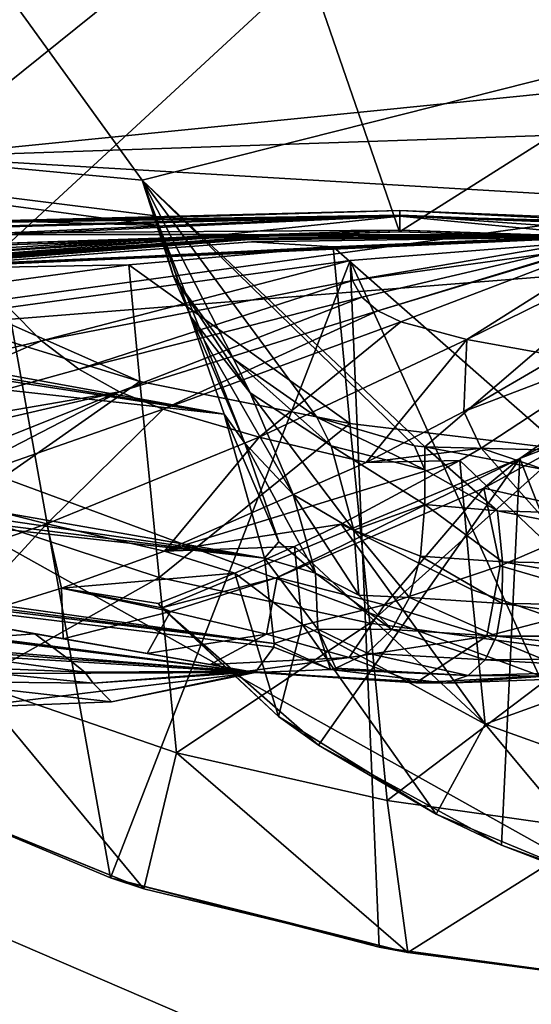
# Model space of a CAD drawing. Header units: metres. Extents: x -1204 to 0, y -809 to 0.
# Tile 103 of 130: x -276 to -241, y -122 to -56. Entities that reach past the tile are written whole.
import ezdxf

# ---------------------------------------------------------------- set-up
doc = ezdxf.new("R2010")
doc.units = ezdxf.units.M

msp = doc.modelspace()

# ---------------------------------------------------------------- linework, layer by layer
at = {"layer": 'top'}
for points in [[(-267.775208, -66.672073, 2028.636108), (-278.17038, -52.277069, 2029.386353), (-342.381622, -59.655857, 2014.233154)], [(-290.753235, -52.277069, 210.990097), (-256.563019, -52.277069, 206.237686), (-276.877197, -71.034431, 208.818008)], [(-210.875702, -52.277069, 2039.214233), (-278.17038, -52.277069, 2029.386353), (-267.775208, -66.672073, 2028.636108)], [(-256.563019, -52.277069, 206.237686), (-250.390213, -70.14772, 205.591843), (-276.877197, -71.034431, 208.818008)], [(-248.685623, -84.685059, 2028.494751), (-210.875702, -52.277069, 2039.214233), (-267.775208, -66.672073, 2028.636108)], [(-256.563019, -52.277069, 206.237686), (-222.15715, -52.277069, 203.440186), (-250.390213, -70.14772, 205.591843)], [(-222.15715, -52.277069, 203.440186), (-223.718063, -71.016754, 203.528641), (-250.390213, -70.14772, 205.591843)], [(-210.875702, -52.277069, 2039.214233), (-248.685623, -84.685059, 2028.494751), (-210.236877, -85.672096, 2033.360474)], [(-345.495789, -67.359512, 1955.478638), (-266.640259, -69.719315, 2009.059448), (-342.381622, -59.655857, 2014.233154)], [(-342.381622, -59.655857, 2014.233154), (-266.640259, -69.719315, 2009.059448), (-266.879822, -69.063744, 2013.302856)], [(-266.879822, -69.063744, 2013.302856), (-267.775208, -66.672073, 2028.636108), (-342.381622, -59.655857, 2014.233154)], [(-408.196045, -66.271866, 1898.582886), (-426.751129, -67.791565, 1860.075562), (-259.518127, -92.216759, 1813.18335)], [(-408.196045, -66.271866, 1898.582886), (-262.235535, -82.48381, 1914.326294), (-364.144409, -66.820793, 1941.365845)], [(-262.235535, -82.48381, 1914.326294), (-408.196045, -66.271866, 1898.582886), (-259.518127, -92.216759, 1813.18335)], [(-262.235535, -82.48381, 1914.326294), (-353.708588, -67.413704, 1946.987915), (-364.144409, -66.820793, 1941.365845)], [(-265.662384, -73.181023, 2027.8302), (-261.59967, -78.734474, 2027.513916), (-267.775208, -66.672073, 2028.636108)], [(-261.59967, -78.734474, 2027.513916), (-255.965561, -82.690681, 2027.717407), (-267.775208, -66.672073, 2028.636108)], [(-267.775208, -66.672073, 2028.636108), (-255.965561, -82.690681, 2027.717407), (-249.384933, -84.61161, 2028.396362)], [(-249.384933, -84.61161, 2028.396362), (-248.685623, -84.685059, 2028.494751), (-267.775208, -66.672073, 2028.636108)], [(-265.662384, -73.181023, 2027.8302), (-267.775208, -66.672073, 2028.636108), (-266.879822, -69.063744, 2013.302856)], [(-259.518127, -92.216759, 1813.18335), (-426.751129, -67.791565, 1860.075562), (-442.653564, -69.184189, 1820.396484)], [(-345.495789, -67.359512, 1955.478638), (-353.708588, -67.413704, 1946.987915), (-262.235535, -82.48381, 1914.326294)], [(-266.640259, -69.719315, 2009.059448), (-345.495789, -67.359512, 1955.478638), (-262.235535, -82.48381, 1914.326294)], [(-442.653564, -69.184189, 1820.396484), (-455.831238, -70.398582, 1779.724731), (-259.518127, -92.216759, 1813.18335)], [(-276.882782, -69.499634, 514.64093), (-276.882782, -69.382828, 464.540741), (-250.369675, -68.711884, 464.54068)], [(-276.882782, -69.382828, 464.540741), (-276.882782, -69.465851, 414.440399), (-250.369675, -68.711884, 464.54068)], [(-250.369675, -68.711884, 464.54068), (-276.882782, -69.465851, 414.440399), (-250.369675, -69.029884, 364.343201)], [(-250.369675, -68.711884, 464.54068), (-250.369675, -69.0886, 564.737549), (-276.882782, -69.499634, 514.64093)], [(-250.369675, -69.029884, 364.343201), (-276.882782, -70.231323, 314.247833), (-250.369675, -70.04245, 264.160095)], [(-276.882782, -69.465851, 414.440399), (-276.882782, -69.748695, 364.342041), (-250.369675, -69.029884, 364.343201)], [(-250.369675, -69.029884, 364.343201), (-276.882782, -69.748695, 364.342041), (-276.882782, -70.231323, 314.247833)], [(-250.369675, -69.0886, 564.737549), (-262.123352, -70.332756, 664.562439), (-276.882782, -70.332657, 614.832153)], [(-250.369675, -69.0886, 564.737549), (-276.882782, -69.816254, 564.73877), (-276.882782, -69.499634, 514.64093)], [(-276.882782, -69.816254, 564.73877), (-250.369675, -69.0886, 564.737549), (-276.882782, -70.332657, 614.832153)], [(-265.662384, -73.181023, 2027.8302), (-266.879822, -69.063744, 2013.302856), (-264.489716, -75.891113, 2009.059448)], [(-264.489716, -75.891113, 2009.059448), (-266.879822, -69.063744, 2013.302856), (-266.640259, -69.719315, 2009.059448)], [(-237.463623, -70.354691, 664.56189), (-262.123352, -70.332756, 664.562439), (-250.369675, -69.0886, 564.737549)], [(-250.369675, -69.029884, 364.343201), (-223.855698, -70.058678, 364.34436), (-250.369675, -68.711884, 464.54068)], [(-223.855698, -70.058678, 364.34436), (-223.855698, -69.788551, 464.540619), (-250.369675, -68.711884, 464.54068)], [(-250.369675, -68.711884, 464.54068), (-223.855698, -69.788551, 464.540619), (-250.369675, -69.0886, 564.737549)], [(-223.855698, -70.058678, 364.34436), (-250.369675, -69.029884, 364.343201), (-223.855698, -70.918816, 264.160309)], [(-223.855698, -70.918816, 264.160309), (-250.369675, -69.029884, 364.343201), (-250.369675, -70.04245, 264.160095)], [(-223.855698, -70.108559, 564.736389), (-237.463623, -70.354691, 664.56189), (-250.369675, -69.0886, 564.737549)], [(-223.855698, -69.788551, 464.540619), (-223.855698, -70.108559, 564.736389), (-250.369675, -69.0886, 564.737549)], [(-264.489716, -75.891113, 2009.059448), (-266.640259, -69.719315, 2009.059448), (-260.828247, -84.427757, 1933.293335)], [(-266.640259, -69.719315, 2009.059448), (-262.235535, -82.48381, 1914.326294), (-260.828247, -84.427757, 1933.293335)], [(-455.831238, -70.398582, 1779.724731), (-466.221802, -71.391251, 1738.247314), (-258.848663, -97.975372, 1711.757446)], [(-455.831238, -70.398582, 1779.724731), (-258.848663, -97.975372, 1711.757446), (-259.518127, -92.216759, 1813.18335)], [(-262.123352, -70.332756, 664.562439), (-286.738617, -71.819649, 664.523438), (-276.882782, -70.332657, 614.832153)], [(-286.229492, -72.030418, 669.276611), (-286.738617, -71.819649, 664.523438), (-262.123352, -70.332756, 664.562439)], [(-286.229492, -72.030418, 669.276611), (-262.123352, -70.332756, 664.562439), (-261.683929, -70.45549, 669.314392)], [(-286.229492, -72.030418, 669.276611), (-261.683929, -70.45549, 669.314392), (-285.719269, -72.241791, 674.029907)], [(-285.719269, -72.241791, 674.029907), (-261.683929, -70.45549, 669.314392), (-261.2435, -70.578888, 674.066467)], [(-260.805084, -70.703674, 678.818726), (-236.153702, -70.456757, 681.197021), (-284.959351, -72.56263, 681.160339)], [(-236.153702, -70.456757, 681.197021), (-284.834808, -72.617561, 682.348877), (-284.959351, -72.56263, 681.160339)], [(-284.834808, -72.617561, 682.348877), (-236.153702, -70.456757, 681.197021), (-236.062119, -70.465492, 682.385376)], [(-284.773529, -72.645729, 682.943237), (-284.834808, -72.617561, 682.348877), (-236.062119, -70.465492, 682.385376)], [(-284.773529, -72.645729, 682.943237), (-236.062119, -70.465492, 682.385376), (-236.017105, -70.470398, 682.979675)], [(-284.743622, -72.660309, 683.240479), (-284.773529, -72.645729, 682.943237), (-236.017105, -70.470398, 682.979675)], [(-284.743622, -72.660309, 683.240479), (-236.017105, -70.470398, 682.979675), (-235.995148, -70.473236, 683.276855)], [(-284.729156, -72.667953, 683.38916), (-284.743622, -72.660309, 683.240479), (-235.995148, -70.473236, 683.276855)], [(-235.995148, -70.473236, 683.276855), (-235.984558, -70.474922, 683.425415), (-284.729156, -72.667953, 683.38916)], [(-235.984558, -70.474922, 683.425415), (-260.378906, -70.836922, 683.571777), (-284.729156, -72.667953, 683.38916)], [(-276.882782, -70.913689, 264.159882), (-250.369675, -70.14772, 256.404907), (-250.369675, -70.04245, 264.160095)], [(-250.369675, -70.04245, 264.160095), (-276.882782, -70.231323, 314.247833), (-276.882782, -70.913689, 264.159882)], [(-276.882782, -71.034805, 256.404907), (-250.369675, -70.14772, 256.404907), (-276.882782, -70.913689, 264.159882)], [(-276.877197, -71.034431, 208.818008), (-250.369675, -70.14772, 256.404907), (-276.882782, -71.034805, 256.404907)], [(-276.877197, -71.034431, 208.818008), (-250.390213, -70.14772, 205.591843), (-250.369675, -70.14772, 256.404907)], [(-262.123352, -70.332756, 664.562439), (-237.463623, -70.354691, 664.56189), (-261.683929, -70.45549, 669.314392)], [(-261.683929, -70.45549, 669.314392), (-237.463623, -70.354691, 664.56189), (-237.088516, -70.382545, 669.314636)], [(-261.683929, -70.45549, 669.314392), (-237.088516, -70.382545, 669.314636), (-261.2435, -70.578888, 674.066467)], [(-237.088516, -70.382545, 669.314636), (-236.712921, -70.411072, 674.067444), (-261.2435, -70.578888, 674.066467)], [(-261.2435, -70.578888, 674.066467), (-236.712921, -70.411072, 674.067444), (-261.023926, -70.641029, 676.442566)], [(-236.712921, -70.411072, 674.067444), (-236.525681, -70.42572, 676.443909), (-261.023926, -70.641029, 676.442566)], [(-236.525681, -70.42572, 676.443909), (-260.805084, -70.703674, 678.818726), (-261.023926, -70.641029, 676.442566)], [(-236.525681, -70.42572, 676.443909), (-236.339081, -70.440811, 678.820374), (-260.805084, -70.703674, 678.818726)], [(-236.339081, -70.440811, 678.820374), (-236.153702, -70.456757, 681.197021), (-260.805084, -70.703674, 678.818726)], [(-235.984558, -70.474922, 683.425415), (-235.975861, -70.47789, 683.574036), (-260.378906, -70.836922, 683.571777)], [(-235.975861, -70.47789, 683.574036), (-254.862625, -71.172005, 711.637573), (-260.378906, -70.836922, 683.571777)], [(-240.700684, -70.562172, 708.823303), (-254.862625, -71.172005, 711.637573), (-235.975861, -70.47789, 683.574036)], [(-253.710861, -72.084984, 762.362244), (-230.26123, -70.230324, 762.349976), (-253.563034, -73.432732, 814.112305)], [(-253.710861, -72.084984, 762.362244), (-231.354294, -121.278793, 761.023438), (-230.26123, -70.230324, 762.349976)], [(-230.26123, -70.230324, 762.349976), (-233.943115, -70.118805, 878.511047), (-253.563034, -73.432732, 814.112305)], [(-253.563034, -73.432732, 814.112305), (-233.943115, -70.118805, 878.511047), (-252.939392, -74.575821, 867.177368)], [(-233.943115, -70.118805, 878.511047), (-251.84726, -75.500259, 920.247742), (-252.939392, -74.575821, 867.177368)], [(-233.943115, -70.118805, 878.511047), (-234.248764, -70.115738, 994.730042), (-251.84726, -75.500259, 920.247742)], [(-234.248764, -70.115738, 994.730042), (-250.296158, -76.229965, 973.29071), (-251.84726, -75.500259, 920.247742)], [(-250.390213, -70.14772, 205.591843), (-223.855698, -71.00824, 256.404907), (-250.369675, -70.14772, 256.404907)], [(-250.390213, -70.14772, 205.591843), (-223.718063, -71.016754, 203.528641), (-223.855698, -71.00824, 256.404907)], [(-250.369675, -70.14772, 256.404907), (-223.855698, -71.00824, 256.404907), (-250.369675, -70.04245, 264.160095)], [(-250.369675, -70.04245, 264.160095), (-223.855698, -71.00824, 256.404907), (-223.855698, -70.918816, 264.160309)], [(-250.296158, -76.229965, 973.29071), (-234.248764, -70.115738, 994.730042), (-245.848083, -77.436874, 1079.070068)], [(-234.248764, -70.115738, 994.730042), (-231.177917, -70.216606, 1110.908813), (-245.848083, -77.436874, 1079.070068)], [(-245.848083, -77.436874, 1079.070068), (-231.177917, -70.216606, 1110.908813), (-239.623795, -78.559494, 1184.903076)], [(-242.26416, -85.4701, 1278.2948), (-230.215027, -116.374176, 1277.458618), (-220.772537, -70.488029, 1278.628784)], [(-242.26416, -85.4701, 1278.2948), (-220.772537, -70.488029, 1278.628784), (-231.609344, -79.751343, 1290.754761)], [(-285.719269, -72.241791, 674.029907), (-261.2435, -70.578888, 674.066467), (-285.464874, -72.347984, 676.406616)], [(-261.2435, -70.578888, 674.066467), (-261.023926, -70.641029, 676.442566), (-285.464874, -72.347984, 676.406616)], [(-285.464874, -72.347984, 676.406616), (-261.023926, -70.641029, 676.442566), (-285.211304, -72.45475, 678.783386)], [(-261.023926, -70.641029, 676.442566), (-260.805084, -70.703674, 678.818726), (-285.211304, -72.45475, 678.783386)], [(-260.805084, -70.703674, 678.818726), (-284.959351, -72.56263, 681.160339), (-285.211304, -72.45475, 678.783386)], [(-284.729156, -72.667953, 683.38916), (-260.378906, -70.836922, 683.571777), (-284.717194, -72.677261, 683.537781)], [(-260.378906, -70.836922, 683.571777), (-254.862625, -71.172005, 711.637573), (-284.717194, -72.677261, 683.537781)], [(-254.862625, -71.172005, 711.637573), (-268.667816, -72.375862, 715.761597), (-284.717194, -72.677261, 683.537781)], [(-268.667816, -72.375862, 715.761597), (-254.862625, -71.172005, 711.637573), (-253.738297, -83.096649, 717.745605)], [(-254.862625, -71.172005, 711.637573), (-240.700684, -70.562172, 708.823303), (-239.310577, -84.834229, 716.245911)], [(-254.862625, -71.172005, 711.637573), (-239.310577, -84.834229, 716.245911), (-253.738297, -83.096649, 717.745605)], [(-466.221802, -71.391251, 1738.247314), (-473.776428, -72.127205, 1696.156494), (-258.848663, -97.975372, 1711.757446)], [(-473.776428, -72.127205, 1696.156494), (-478.459229, -72.580704, 1653.644287), (-260.131592, -99.941025, 1610.207397)], [(-258.848663, -97.975372, 1711.757446), (-473.776428, -72.127205, 1696.156494), (-258.878174, -98.22435, 1704.796509)], [(-473.776428, -72.127205, 1696.156494), (-260.131592, -99.941025, 1610.207397), (-258.878174, -98.22435, 1704.796509)], [(-284.717194, -72.677261, 683.537781), (-268.667816, -72.375862, 715.761597), (-281.759491, -74.153938, 721.404175)], [(-267.930023, -80.262146, 719.75354), (-281.759491, -74.153938, 721.404175), (-268.667816, -72.375862, 715.761597)], [(-274.569244, -77.53093, 814.001709), (-276.7966, -75.263687, 762.33905), (-253.710861, -72.084984, 762.362244)], [(-276.7966, -75.263687, 762.33905), (-269.919525, -113.818291, 761.317261), (-253.710861, -72.084984, 762.362244)], [(-253.710861, -72.084984, 762.362244), (-253.563034, -73.432732, 814.112305), (-274.569244, -77.53093, 814.001709)], [(-269.919525, -113.818291, 761.317261), (-251.758255, -118.492004, 761.148682), (-253.710861, -72.084984, 762.362244)], [(-253.738297, -83.096649, 717.745605), (-267.930023, -80.262146, 719.75354), (-268.667816, -72.375862, 715.761597)], [(-253.710861, -72.084984, 762.362244), (-251.758255, -118.492004, 761.148682), (-231.354294, -121.278793, 761.023438)], [(-478.459229, -72.580704, 1653.644287), (-480.247559, -72.735626, 1610.922363), (-260.131592, -99.941025, 1610.207397)], [(-480.247559, -72.735626, 1610.922363), (-378.457642, -90.359482, 1610.460938), (-260.131592, -99.941025, 1610.207397)], [(-261.59967, -78.734474, 2027.513916), (-265.662384, -73.181023, 2027.8302), (-260.472534, -81.03244, 2009.059448)], [(-260.472534, -81.03244, 2009.059448), (-265.662384, -73.181023, 2027.8302), (-264.489716, -75.891113, 2009.059448)], [(-253.563034, -73.432732, 814.112305), (-272.048859, -79.443771, 866.967041), (-274.569244, -77.53093, 814.001709)], [(-253.563034, -73.432732, 814.112305), (-252.939392, -74.575821, 867.177368), (-272.048859, -79.443771, 866.967041)], [(-267.930023, -80.262146, 719.75354), (-281.661041, -76.051819, 722.391174), (-281.759491, -74.153938, 721.404175)], [(-252.939392, -74.575821, 867.177368), (-269.307739, -80.971298, 919.948853), (-272.048859, -79.443771, 866.967041)], [(-252.939392, -74.575821, 867.177368), (-251.84726, -75.500259, 920.247742), (-269.307739, -80.971298, 919.948853)], [(-295.396973, -82.456459, 813.893066), (-276.7966, -75.263687, 762.33905), (-274.569244, -77.53093, 814.001709)], [(-276.7966, -75.263687, 762.33905), (-285.059998, -107.455383, 761.522034), (-269.919525, -113.818291, 761.317261)], [(-251.84726, -75.500259, 920.247742), (-266.358978, -82.145012, 972.941101), (-269.307739, -80.971298, 919.948853)], [(-251.84726, -75.500259, 920.247742), (-250.296158, -76.229965, 973.29071), (-266.358978, -82.145012, 972.941101)], [(-280.378967, -88.98497, 730.284485), (-281.661041, -76.051819, 722.391174), (-267.930023, -80.262146, 719.75354)], [(-250.296158, -76.229965, 973.29071), (-259.870056, -84.040115, 1078.924683), (-266.358978, -82.145012, 972.941101)], [(-260.472534, -81.03244, 2009.059448), (-264.489716, -75.891113, 2009.059448), (-257.56839, -87.899574, 1933.207153)], [(-264.489716, -75.891113, 2009.059448), (-260.828247, -84.427757, 1933.293335), (-257.56839, -87.899574, 1933.207153)], [(-250.296158, -76.229965, 973.29071), (-245.848083, -77.436874, 1079.070068), (-259.870056, -84.040115, 1078.924683)], [(-291.053192, -84.70723, 866.758545), (-295.396973, -82.456459, 813.893066), (-274.569244, -77.53093, 814.001709)], [(-274.569244, -77.53093, 814.001709), (-272.048859, -79.443771, 866.967041), (-291.053192, -84.70723, 866.758545)], [(-245.848083, -77.436874, 1079.070068), (-252.648956, -85.747231, 1184.885986), (-259.870056, -84.040115, 1078.924683)], [(-246.045151, -82.294876, 1184.893921), (-252.648956, -85.747231, 1184.885986), (-245.848083, -77.436874, 1079.070068)], [(-239.623795, -78.559494, 1184.903076), (-246.045151, -82.294876, 1184.893921), (-245.848083, -77.436874, 1079.070068)], [(-234.181702, -77.763115, 1233.295044), (-246.045151, -82.294876, 1184.893921), (-239.623795, -78.559494, 1184.903076)], [(-234.181702, -77.763115, 1233.295044), (-244.872894, -84.769485, 1241.751099), (-246.045151, -82.294876, 1184.893921)], [(-244.872894, -84.769485, 1241.751099), (-234.181702, -77.763115, 1233.295044), (-233.286179, -88.68718, 1240.01416)], [(-255.965561, -82.690681, 2027.717407), (-261.59967, -78.734474, 2027.513916), (-255.014404, -84.607147, 2009.059448)], [(-255.014404, -84.607147, 2009.059448), (-261.59967, -78.734474, 2027.513916), (-260.472534, -81.03244, 2009.059448)], [(-280.197418, -96.401306, 1184.866943), (-273.112457, -97.650322, 1290.932251), (-374.275208, -79.80957, 1103.093628)], [(-374.275208, -79.80957, 1103.093628), (-273.112457, -97.650322, 1290.932251), (-351.072571, -83.905075, 1588.958252)], [(-272.048859, -79.443771, 866.967041), (-269.307739, -80.971298, 919.948853), (-291.053192, -84.70723, 866.758545)], [(-238.021851, -83.821724, 1290.776978), (-242.26416, -85.4701, 1278.2948), (-231.609344, -79.751343, 1290.754761)], [(-266.61554, -93.522057, 728.493347), (-280.378967, -88.98497, 730.284485), (-267.930023, -80.262146, 719.75354)], [(-266.61554, -93.522057, 728.493347), (-267.930023, -80.262146, 719.75354), (-253.738297, -83.096649, 717.745605)], [(-299.366211, -93.022263, 965.059692), (-309.933197, -90.38266, 866.520813), (-269.307739, -80.971298, 919.948853)], [(-269.307739, -80.971298, 919.948853), (-309.933197, -90.38266, 866.520813), (-291.053192, -84.70723, 866.758545)], [(-282.517853, -87.792259, 972.59021), (-299.366211, -93.022263, 965.059692), (-269.307739, -80.971298, 919.948853)], [(-269.307739, -80.971298, 919.948853), (-266.358978, -82.145012, 972.941101), (-282.517853, -87.792259, 972.59021)], [(-255.014404, -84.607147, 2009.059448), (-260.472534, -81.03244, 2009.059448), (-253.468658, -90.322952, 1933.121216)], [(-260.472534, -81.03244, 2009.059448), (-257.56839, -87.899574, 1933.207153), (-253.468658, -90.322952, 1933.121216)], [(-266.358978, -82.145012, 972.941101), (-274.225128, -89.884018, 1078.778931), (-282.517853, -87.792259, 972.59021)], [(-266.358978, -82.145012, 972.941101), (-259.870056, -84.040115, 1078.924683), (-274.225128, -89.884018, 1078.778931)], [(-258.547729, -91.096466, 1857.279663), (-262.235535, -82.48381, 1914.326294), (-259.518127, -92.216759, 1813.18335)], [(-260.828247, -84.427757, 1933.293335), (-262.235535, -82.48381, 1914.326294), (-258.547729, -91.096466, 1857.279663)], [(-244.872894, -84.769485, 1241.751099), (-252.648956, -85.747231, 1184.885986), (-246.045151, -82.294876, 1184.893921)], [(-252.39917, -96.605309, 727.129822), (-266.61554, -93.522057, 728.493347), (-253.738297, -83.096649, 717.745605)], [(-249.384933, -84.61161, 2028.396362), (-255.965561, -82.690681, 2027.717407), (-248.685165, -86.235863, 2009.059448)], [(-248.685165, -86.235863, 2009.059448), (-255.965561, -82.690681, 2027.717407), (-255.014404, -84.607147, 2009.059448)], [(-253.738297, -83.096649, 717.745605), (-239.310577, -84.834229, 716.245911), (-252.39917, -96.605309, 727.129822)], [(-242.26416, -85.4701, 1278.2948), (-238.021851, -83.821724, 1290.776978), (-244.697678, -87.487213, 1290.802368)], [(-244.697678, -87.487213, 1290.802368), (-238.021851, -83.821724, 1290.776978), (-236.01265, -89.464478, 1396.651733)], [(-273.112457, -97.650322, 1290.932251), (-336.890472, -86.405754, 1595.911743), (-351.072571, -83.905075, 1588.958252)], [(-259.870056, -84.040115, 1078.924683), (-266.268585, -91.732628, 1184.873901), (-274.225128, -89.884018, 1078.778931)], [(-252.648956, -85.747231, 1184.885986), (-266.268585, -91.732628, 1184.873901), (-259.870056, -84.040115, 1078.924683)], [(-257.56839, -87.899574, 1933.207153), (-260.828247, -84.427757, 1933.293335), (-256.057129, -93.229828, 1857.174438)], [(-260.828247, -84.427757, 1933.293335), (-258.547729, -91.096466, 1857.279663), (-256.057129, -93.229828, 1857.174438)], [(-248.685165, -86.235863, 2009.059448), (-255.014404, -84.607147, 2009.059448), (-248.685959, -88.57296, 1977.555542)], [(-255.014404, -84.607147, 2009.059448), (-253.468658, -90.322952, 1933.121216), (-248.685959, -88.57296, 1977.555542)], [(-244.872894, -84.769485, 1241.751099), (-246.314774, -85.616112, 1243.019653), (-252.648956, -85.747231, 1184.885986)], [(-239.310577, -84.834229, 716.245911), (-237.953033, -98.528687, 726.11145), (-252.39917, -96.605309, 727.129822)], [(-248.685623, -84.685059, 2028.494751), (-249.384933, -84.61161, 2028.396362), (-248.685165, -86.235863, 2009.059448)], [(-243.775116, -89.009903, 1976.499634), (-222.656891, -89.630089, 1979.133179), (-248.685623, -84.685059, 2028.494751)], [(-222.656891, -89.630089, 1979.133179), (-210.236877, -85.672096, 2033.360474), (-248.685623, -84.685059, 2028.494751)], [(-248.685623, -84.685059, 2028.494751), (-248.685165, -86.235863, 2009.059448), (-243.775116, -89.009903, 1976.499634)], [(-232.252518, -98.96582, 1248.087646), (-246.314774, -85.616112, 1243.019653), (-244.872894, -84.769485, 1241.751099)], [(-232.252518, -98.96582, 1248.087646), (-244.872894, -84.769485, 1241.751099), (-233.286179, -88.68718, 1240.01416)], [(-266.442505, -95.562141, 1278.095215), (-255.858917, -104.84761, 1277.825928), (-242.26416, -85.4701, 1278.2948)], [(-266.442505, -95.562141, 1278.095215), (-242.26416, -85.4701, 1278.2948), (-258.658356, -93.507774, 1290.862061)], [(-246.314774, -85.616112, 1243.019653), (-266.268585, -91.732628, 1184.873901), (-252.648956, -85.747231, 1184.885986)], [(-246.314774, -85.616112, 1243.019653), (-254.323395, -89.916473, 1250.821045), (-266.268585, -91.732628, 1184.873901)], [(-258.658356, -93.507774, 1290.862061), (-242.26416, -85.4701, 1278.2948), (-244.697678, -87.487213, 1290.802368)], [(-255.858917, -104.84761, 1277.825928), (-243.487457, -111.604996, 1277.617554), (-242.26416, -85.4701, 1278.2948)], [(-254.323395, -89.916473, 1250.821045), (-246.314774, -85.616112, 1243.019653), (-245.517944, -94.320023, 1249.539429)], [(-245.517944, -94.320023, 1249.539429), (-246.314774, -85.616112, 1243.019653), (-232.252518, -98.96582, 1248.087646)], [(-242.26416, -85.4701, 1278.2948), (-243.487457, -111.604996, 1277.617554), (-230.215027, -116.374176, 1277.458618)], [(-336.890472, -86.405754, 1595.911743), (-273.112457, -97.650322, 1290.932251), (-321.712891, -89.08197, 1600.562622)], [(-248.685165, -86.235863, 2009.059448), (-248.685959, -88.57296, 1977.555542), (-243.775116, -89.009903, 1976.499634)], [(-282.517853, -87.792259, 972.59021), (-274.225128, -89.884018, 1078.778931), (-288.704315, -94.901497, 1078.634888)], [(-244.697678, -87.487213, 1290.802368), (-251.400711, -95.371475, 1396.731201), (-258.658356, -93.507774, 1290.862061)], [(-243.59259, -92.734589, 1396.689453), (-251.400711, -95.371475, 1396.731201), (-244.697678, -87.487213, 1290.802368)], [(-236.01265, -89.464478, 1396.651733), (-243.59259, -92.734589, 1396.689453), (-244.697678, -87.487213, 1290.802368)], [(-253.468658, -90.322952, 1933.121216), (-257.56839, -87.899574, 1933.207153), (-253.135101, -94.718575, 1857.069092)], [(-257.56839, -87.899574, 1933.207153), (-256.057129, -93.229828, 1857.174438), (-253.135101, -94.718575, 1857.069092)], [(-273.112457, -97.650322, 1290.932251), (-267.439392, -98.650291, 1396.825317), (-321.712891, -89.08197, 1600.562622)], [(-321.712891, -89.08197, 1600.562622), (-267.439392, -98.650291, 1396.825317), (-306.017487, -91.84948, 1602.751587)], [(-279.225739, -100.618393, 740.00824), (-280.378967, -88.98497, 730.284485), (-266.61554, -93.522057, 728.493347)], [(-248.685959, -88.57296, 1977.555542), (-253.468658, -90.322952, 1933.121216), (-248.962616, -92.082726, 1923.211182)], [(-248.685959, -88.57296, 1977.555542), (-248.962616, -92.082726, 1923.211182), (-243.425919, -92.446884, 1923.893799)], [(-243.775116, -89.009903, 1976.499634), (-248.685959, -88.57296, 1977.555542), (-243.425919, -92.446884, 1923.893799)], [(-243.425919, -92.446884, 1923.893799), (-224.228531, -92.871925, 1926.165649), (-243.775116, -89.009903, 1976.499634)], [(-224.228531, -92.871925, 1926.165649), (-222.656891, -89.630089, 1979.133179), (-243.775116, -89.009903, 1976.499634)], [(-235.40065, -95.125374, 1502.438477), (-243.59259, -92.734589, 1396.689453), (-236.01265, -89.464478, 1396.651733)], [(-378.457642, -90.359482, 1610.460938), (-338.100586, -95.254295, 1610.332642), (-260.131592, -99.941025, 1610.207397)], [(-274.225128, -89.884018, 1078.778931), (-280.197418, -96.401306, 1184.866943), (-288.704315, -94.901497, 1078.634888)], [(-280.197418, -96.401306, 1184.866943), (-274.225128, -89.884018, 1078.778931), (-273.213379, -94.237137, 1184.869751)], [(-274.225128, -89.884018, 1078.778931), (-266.268585, -91.732628, 1184.873901), (-273.213379, -94.237137, 1184.869751)], [(-254.323395, -89.916473, 1250.821045), (-257.472382, -91.424812, 1254.348999), (-266.268585, -91.732628, 1184.873901)], [(-257.472382, -91.424812, 1254.348999), (-254.323395, -89.916473, 1250.821045), (-244.601624, -103.431969, 1258.063843)], [(-254.323395, -89.916473, 1250.821045), (-245.517944, -94.320023, 1249.539429), (-244.601624, -103.431969, 1258.063843)], [(-253.468658, -90.322952, 1933.121216), (-249.701752, -94.856293, 1870.545532), (-248.962616, -92.082726, 1923.211182)], [(-249.701752, -94.856293, 1870.545532), (-253.468658, -90.322952, 1933.121216), (-253.135101, -94.718575, 1857.069092)], [(-256.057129, -93.229828, 1857.174438), (-258.547729, -91.096466, 1857.279663), (-259.518127, -92.216759, 1813.18335)], [(-266.268585, -91.732628, 1184.873901), (-261.510864, -93.211891, 1259.450806), (-273.213379, -94.237137, 1184.869751)], [(-266.268585, -91.732628, 1184.873901), (-257.472382, -91.424812, 1254.348999), (-261.510864, -93.211891, 1259.450806)], [(-261.510864, -93.211891, 1259.450806), (-257.472382, -91.424812, 1254.348999), (-256.957611, -96.665314, 1259.022217)], [(-257.472382, -91.424812, 1254.348999), (-244.601624, -103.431969, 1258.063843), (-256.957611, -96.665314, 1259.022217)], [(-267.439392, -98.650291, 1396.825317), (-290.291626, -94.622375, 1602.445313), (-306.017487, -91.84948, 1602.751587)], [(-256.057129, -93.229828, 1857.174438), (-259.518127, -92.216759, 1813.18335), (-255.913528, -97.01442, 1781.018188)], [(-259.518127, -92.216759, 1813.18335), (-258.848663, -97.975372, 1711.757446), (-255.913528, -97.01442, 1781.018188)], [(-248.962616, -92.082726, 1923.211182), (-249.701752, -94.856293, 1870.545532), (-243.44075, -95.261238, 1871.262085)], [(-243.425919, -92.446884, 1923.893799), (-248.962616, -92.082726, 1923.211182), (-243.44075, -95.261238, 1871.262085)], [(-243.44075, -95.261238, 1871.262085), (-225.997025, -95.475433, 1873.166016), (-243.425919, -92.446884, 1923.893799)], [(-225.997025, -95.475433, 1873.166016), (-224.228531, -92.871925, 1926.165649), (-243.425919, -92.446884, 1923.893799)], [(-244.497162, -97.482567, 1502.468506), (-251.400711, -95.371475, 1396.731201), (-243.59259, -92.734589, 1396.689453)], [(-235.40065, -95.125374, 1502.438477), (-244.497162, -97.482567, 1502.468506), (-243.59259, -92.734589, 1396.689453)], [(-265.442596, -105.354439, 739.102783), (-279.225739, -100.618393, 740.00824), (-266.61554, -93.522057, 728.493347)], [(-273.213379, -94.237137, 1184.869751), (-261.510864, -93.211891, 1259.450806), (-266.702789, -95.27372, 1267.624756)], [(-258.56723, -102.906921, 1267.624756), (-266.702789, -95.27372, 1267.624756), (-261.510864, -93.211891, 1259.450806)], [(-265.442596, -105.354439, 739.102783), (-266.61554, -93.522057, 728.493347), (-252.39917, -96.605309, 727.129822)], [(-265.848785, -95.822243, 1290.895996), (-266.442505, -95.562141, 1278.095215), (-258.658356, -93.507774, 1290.862061)], [(-258.658356, -93.507774, 1290.862061), (-259.372253, -97.35051, 1396.776489), (-265.848785, -95.822243, 1290.895996)], [(-256.957611, -96.665314, 1259.022217), (-258.56723, -102.906921, 1267.624756), (-261.510864, -93.211891, 1259.450806)], [(-251.400711, -95.371475, 1396.731201), (-259.372253, -97.35051, 1396.776489), (-258.658356, -93.507774, 1290.862061)], [(-253.135101, -94.718575, 1857.069092), (-256.057129, -93.229828, 1857.174438), (-250.903091, -97.030205, 1817.897827)], [(-256.057129, -93.229828, 1857.174438), (-255.913528, -97.01442, 1781.018188), (-250.903091, -97.030205, 1817.897827)], [(-273.112457, -97.650322, 1290.932251), (-280.197418, -96.401306, 1184.866943), (-273.213379, -94.237137, 1184.869751)], [(-266.702789, -95.27372, 1267.624756), (-266.442505, -95.562141, 1278.095215), (-273.213379, -94.237137, 1184.869751)], [(-266.442505, -95.562141, 1278.095215), (-265.848785, -95.822243, 1290.895996), (-273.213379, -94.237137, 1184.869751)], [(-273.213379, -94.237137, 1184.869751), (-265.848785, -95.822243, 1290.895996), (-273.112457, -97.650322, 1290.932251)], [(-244.601624, -103.431969, 1258.063843), (-245.517944, -94.320023, 1249.539429), (-232.252518, -98.96582, 1248.087646)], [(-290.291626, -94.622375, 1602.445313), (-275.022827, -97.314667, 1599.732788), (-285.199677, -98.054344, 1602.708252)], [(-267.439392, -98.650291, 1396.825317), (-263.16864, -99.40284, 1502.538086), (-290.291626, -94.622375, 1602.445313)], [(-263.16864, -99.40284, 1502.538086), (-275.022827, -97.314667, 1599.732788), (-290.291626, -94.622375, 1602.445313)], [(-250.903091, -97.030205, 1817.897827), (-249.701752, -94.856293, 1870.545532), (-253.135101, -94.718575, 1857.069092)], [(-249.701752, -94.856293, 1870.545532), (-250.903091, -97.030205, 1817.897827), (-243.827286, -97.469505, 1818.614502)], [(-243.44075, -95.261238, 1871.262085), (-249.701752, -94.856293, 1870.545532), (-243.827286, -97.469505, 1818.614502)], [(-238.285141, -100.036263, 1608.063477), (-244.497162, -97.482567, 1502.468506), (-235.40065, -95.125374, 1502.438477)], [(-260.131592, -99.941025, 1610.207397), (-338.100586, -95.254295, 1610.332642), (-299.051025, -100.098587, 1610.205811)], [(-258.56723, -102.906921, 1267.624756), (-266.442505, -95.562141, 1278.095215), (-266.702789, -95.27372, 1267.624756)], [(-255.858917, -104.84761, 1277.825928), (-266.442505, -95.562141, 1278.095215), (-258.56723, -102.906921, 1267.624756)], [(-253.783951, -98.917046, 1502.501831), (-259.372253, -97.35051, 1396.776489), (-251.400711, -95.371475, 1396.731201)], [(-244.497162, -97.482567, 1502.468506), (-253.783951, -98.917046, 1502.501831), (-251.400711, -95.371475, 1396.731201)], [(-243.827286, -97.469505, 1818.614502), (-227.974136, -97.470558, 1820.146118), (-243.44075, -95.261238, 1871.262085)], [(-227.974136, -97.470558, 1820.146118), (-225.997025, -95.475433, 1873.166016), (-243.44075, -95.261238, 1871.262085)], [(-265.848785, -95.822243, 1290.895996), (-267.439392, -98.650291, 1396.825317), (-273.112457, -97.650322, 1290.932251)], [(-259.372253, -97.35051, 1396.776489), (-267.439392, -98.650291, 1396.825317), (-265.848785, -95.822243, 1290.895996)], [(-251.211197, -108.589157, 738.413513), (-265.442596, -105.354439, 739.102783), (-252.39917, -96.605309, 727.129822)], [(-255.913528, -97.01442, 1781.018188), (-258.848663, -97.975372, 1711.757446), (-255.048935, -99.736771, 1704.796509)], [(-247.904907, -109.514252, 1267.624756), (-258.56723, -102.906921, 1267.624756), (-256.957611, -96.665314, 1259.022217)], [(-244.601624, -103.431969, 1258.063843), (-247.904907, -109.514252, 1267.624756), (-256.957611, -96.665314, 1259.022217)], [(-250.903091, -97.030205, 1817.897827), (-255.913528, -97.01442, 1781.018188), (-252.565445, -98.619446, 1765.297607)], [(-255.913528, -97.01442, 1781.018188), (-254.699783, -99.637146, 1712.476563), (-252.565445, -98.619446, 1765.297607)], [(-255.048935, -99.736771, 1704.796509), (-254.699783, -99.637146, 1712.476563), (-255.913528, -97.01442, 1781.018188)], [(-250.903091, -97.030205, 1817.897827), (-252.565445, -98.619446, 1765.297607), (-244.593002, -99.090347, 1765.96106)], [(-252.39917, -96.605309, 727.129822), (-237.953033, -98.528687, 726.11145), (-251.211197, -108.589157, 738.413513)], [(-243.827286, -97.469505, 1818.614502), (-250.903091, -97.030205, 1817.897827), (-244.593002, -99.090347, 1765.96106)], [(-285.199677, -98.054344, 1602.708252), (-275.022827, -97.314667, 1599.732788), (-272.740967, -99.024155, 1599.581543)], [(-275.022827, -97.314667, 1599.732788), (-260.630859, -99.852348, 1594.810181), (-272.740967, -99.024155, 1599.581543)], [(-263.16864, -99.40284, 1502.538086), (-260.630859, -99.852348, 1594.810181), (-275.022827, -97.314667, 1599.732788)], [(-263.16864, -99.40284, 1502.538086), (-267.439392, -98.650291, 1396.825317), (-259.372253, -97.35051, 1396.776489)], [(-263.16864, -99.40284, 1502.538086), (-259.372253, -97.35051, 1396.776489), (-253.783951, -98.917046, 1502.501831)], [(-249.279663, -100.623222, 1608.062744), (-253.783951, -98.917046, 1502.501831), (-244.497162, -97.482567, 1502.468506)], [(-238.285141, -100.036263, 1608.063477), (-249.279663, -100.623222, 1608.062744), (-244.497162, -97.482567, 1502.468506)], [(-244.593002, -99.090347, 1765.96106), (-230.171204, -98.891571, 1767.116089), (-243.827286, -97.469505, 1818.614502)], [(-230.171204, -98.891571, 1767.116089), (-227.974136, -97.470558, 1820.146118), (-243.827286, -97.469505, 1818.614502)], [(-283.134521, -99.434204, 1604.437378), (-285.199677, -98.054344, 1602.708252), (-271.654449, -99.907928, 1602.119995)], [(-285.199677, -98.054344, 1602.708252), (-272.740967, -99.024155, 1599.581543), (-271.654449, -99.907928, 1602.119995)], [(-258.878174, -98.22435, 1704.796509), (-260.131592, -99.941025, 1610.207397), (-255.048935, -99.736771, 1704.796509)], [(-258.848663, -97.975372, 1711.757446), (-258.878174, -98.22435, 1704.796509), (-255.048935, -99.736771, 1704.796509)], [(-271.654449, -99.907928, 1602.119995), (-272.740967, -99.024155, 1599.581543), (-260.630859, -99.852348, 1594.810181)], [(-260.630859, -99.852348, 1594.810181), (-263.16864, -99.40284, 1502.538086), (-253.783951, -98.917046, 1502.501831)], [(-260.630859, -99.852348, 1594.810181), (-253.783951, -98.917046, 1502.501831), (-249.279663, -100.623222, 1608.062744)], [(-245.743103, -100.144226, 1713.311157), (-252.565445, -98.619446, 1765.297607), (-254.699783, -99.637146, 1712.476563)], [(-244.593002, -99.090347, 1765.96106), (-252.565445, -98.619446, 1765.297607), (-245.743103, -100.144226, 1713.311157)], [(-237.953033, -98.528687, 726.11145), (-236.753845, -110.625648, 737.898682), (-251.211197, -108.589157, 738.413513)], [(-245.743103, -100.144226, 1713.311157), (-232.595139, -99.778778, 1714.084717), (-244.593002, -99.090347, 1765.96106)], [(-232.252518, -98.96582, 1248.087646), (-231.32312, -108.207855, 1257.33252), (-244.601624, -103.431969, 1258.063843)], [(-232.595139, -99.778778, 1714.084717), (-230.171204, -98.891571, 1767.116089), (-244.593002, -99.090347, 1765.96106)], [(-271.075104, -100.653107, 1604.790771), (-281.99176, -100.548157, 1606.32959), (-283.134521, -99.434204, 1604.437378)], [(-283.134521, -99.434204, 1604.437378), (-271.654449, -99.907928, 1602.119995), (-271.075104, -100.653107, 1604.790771)], [(-260.131592, -99.941025, 1610.207397), (-247.277603, -100.662025, 1660.67334), (-255.048935, -99.736771, 1704.796509)], [(-255.048935, -99.736771, 1704.796509), (-245.743103, -100.144226, 1713.311157), (-254.699783, -99.637146, 1712.476563)], [(-247.277603, -100.662025, 1660.67334), (-245.743103, -100.144226, 1713.311157), (-255.048935, -99.736771, 1704.796509)], [(-235.24234, -100.207565, 1661.058716), (-232.595139, -99.778778, 1714.084717), (-245.743103, -100.144226, 1713.311157)], [(-299.051025, -100.098587, 1610.205811), (-279.638397, -102.306808, 1610.148071), (-260.131592, -99.941025, 1610.207397)], [(-279.638397, -102.306808, 1610.148071), (-269.847626, -101.925301, 1610.157959), (-260.131592, -99.941025, 1610.207397)], [(-271.654449, -99.907928, 1602.119995), (-260.630859, -99.852348, 1594.810181), (-271.075104, -100.653107, 1604.790771)], [(-260.630859, -99.852348, 1594.810181), (-260.290894, -99.909599, 1608.066772), (-271.075104, -100.653107, 1604.790771)], [(-271.075104, -100.653107, 1604.790771), (-260.290894, -99.909599, 1608.066772), (-269.847626, -101.925301, 1610.157959)], [(-260.290894, -99.909599, 1608.066772), (-260.131592, -99.941025, 1610.207397), (-269.847626, -101.925301, 1610.157959)], [(-260.290894, -99.909599, 1608.066772), (-260.630859, -99.852348, 1594.810181), (-249.279663, -100.623222, 1608.062744)], [(-260.290894, -99.909599, 1608.066772), (-249.279663, -100.623222, 1608.062744), (-260.131592, -99.941025, 1610.207397)], [(-249.279663, -100.623222, 1608.062744), (-247.277603, -100.662025, 1660.67334), (-260.131592, -99.941025, 1610.207397)], [(-249.279663, -100.623222, 1608.062744), (-238.285141, -100.036263, 1608.063477), (-247.277603, -100.662025, 1660.67334)], [(-238.285141, -100.036263, 1608.063477), (-235.24234, -100.207565, 1661.058716), (-247.277603, -100.662025, 1660.67334)], [(-247.277603, -100.662025, 1660.67334), (-235.24234, -100.207565, 1661.058716), (-245.743103, -100.144226, 1713.311157)], [(-267.657043, -114.545082, 751.349609), (-284.653778, -107.669029, 751.34967), (-279.225739, -100.618393, 740.00824)], [(-271.075104, -100.653107, 1604.790771), (-269.847626, -101.925301, 1610.157959), (-281.99176, -100.548157, 1606.32959)], [(-269.847626, -101.925301, 1610.157959), (-279.638397, -102.306808, 1610.148071), (-281.99176, -100.548157, 1606.32959)], [(-267.657043, -114.545082, 751.349609), (-279.225739, -100.618393, 740.00824), (-265.442596, -105.354439, 739.102783)], [(-247.904907, -109.514252, 1267.624756), (-255.858917, -104.84761, 1277.825928), (-258.56723, -102.906921, 1267.624756)], [(-235.067734, -114.857941, 1267.624756), (-247.904907, -109.514252, 1267.624756), (-244.601624, -103.431969, 1258.063843)], [(-231.32312, -108.207855, 1257.33252), (-235.067734, -114.857941, 1267.624756), (-244.601624, -103.431969, 1258.063843)], [(-243.487457, -111.604996, 1277.617554), (-255.858917, -104.84761, 1277.825928), (-247.904907, -109.514252, 1267.624756)], [(-249.823822, -118.855019, 751.349609), (-267.657043, -114.545082, 751.349609), (-265.442596, -105.354439, 739.102783)], [(-249.823822, -118.855019, 751.349609), (-265.442596, -105.354439, 739.102783), (-251.211197, -108.589157, 738.413513)], [(-284.653778, -107.669029, 751.34967), (-267.657043, -114.545082, 751.349609), (-285.059998, -107.455383, 761.522034)], [(-285.059998, -107.455383, 761.522034), (-267.657043, -114.545082, 751.349609), (-269.919525, -113.818291, 761.317261)], [(-236.753845, -110.625648, 737.898682), (-249.823822, -118.855019, 751.349609), (-251.211197, -108.589157, 738.413513)], [(-235.067734, -114.857941, 1267.624756), (-243.487457, -111.604996, 1277.617554), (-247.904907, -109.514252, 1267.624756)], [(-231.627274, -121.254982, 751.349548), (-249.823822, -118.855019, 751.349609), (-236.753845, -110.625648, 737.898682)], [(-230.215027, -116.374176, 1277.458618), (-243.487457, -111.604996, 1277.617554), (-235.067734, -114.857941, 1267.624756)], [(-267.657043, -114.545082, 751.349609), (-249.823822, -118.855019, 751.349609), (-269.919525, -113.818291, 761.317261)], [(-269.919525, -113.818291, 761.317261), (-249.823822, -118.855019, 751.349609), (-251.758255, -118.492004, 761.148682)], [(-249.823822, -118.855019, 751.349609), (-231.627274, -121.254982, 751.349548), (-251.758255, -118.492004, 761.148682)], [(-251.758255, -118.492004, 761.148682), (-231.627274, -121.254982, 751.349548), (-231.354294, -121.278793, 761.023438)]]:
    msp.add_3dface(points, dxfattribs=at)
at = {"layer": 'top0123459'}
for points in [[(-10, -10, 90), (-602.021179, -625.846375, 90), (-1194.042358, -10, 90)], [(-594.006104, -626.560364, 90), (-602.021179, -625.846375, 90), (-10, -10, 90)], [(-585.781799, -628.854126, 90), (-594.006104, -626.560364, 90), (-10, -10, 90)], [(-577.802734, -632.855408, 90), (-585.781799, -628.854126, 90), (-10, -10, 90)], [(-10, -10, 90), (-570.615173, -638.481506, 90), (-577.802734, -632.855408, 90)], [(-317.021149, -753.244812, 90), (-570.615173, -638.481506, 90), (-10, -10, 90)], [(-10.00001, -794.032166, 90), (-317.021149, -753.244812, 90), (-10, -10, 90)], [(-267.446167, -52.509037, 163.059708), (-333.725525, -52.381508, 163.059708), (-346.836426, -66.861519, 141.246811)], [(-283.072998, -65.092171, 141.089432), (-267.446167, -52.509037, 163.059708), (-346.836426, -66.861519, 141.246811)], [(-267.446167, -52.509037, 163.059708), (-283.072998, -65.092171, 141.089432), (-208.878586, -57.635845, 152.33461)], [(-200.119171, -52.689598, 163.059708), (-267.446167, -52.509037, 163.059708), (-208.878586, -57.635845, 152.33461)], [(-208.878586, -57.635845, 152.33461), (-283.072998, -65.092171, 141.089432), (-219.33197, -62.921482, 140.86116)], [(-283.072998, -65.092171, 141.089432), (-229.780869, -68.206291, 129.383224), (-219.33197, -62.921482, 140.86116)], [(-283.072998, -65.092171, 141.089432), (-300.968048, -77.99707, 118.661613), (-229.780869, -68.206291, 129.383224)], [(-300.968048, -77.99707, 118.661613), (-240.123306, -73.158218, 118.746078), (-229.780869, -68.206291, 129.383224)], [(-240.123306, -73.158218, 118.746078), (-300.968048, -77.99707, 118.661613), (-75.01664, -161.387802, 117.206024)], [(-300.968048, -77.99707, 118.661613), (-360.52652, -81.898285, 118.593521), (-70.629105, -206.836044, 116.412727)], [(-75.01664, -161.387802, 117.206024), (-300.968048, -77.99707, 118.661613), (-70.629105, -206.836044, 116.412727)], [(-360.52652, -81.898285, 118.593521), (-421.769043, -85.030029, 118.538857), (-67.645378, -246.592377, 115.718773)], [(-70.629105, -206.836044, 116.412727), (-360.52652, -81.898285, 118.593521), (-67.645378, -246.592377, 115.718773)], [(-67.645378, -246.592377, 115.718773), (-421.769043, -85.030029, 118.538857), (-482.169464, -87.233986, 118.500389)], [(-590.164673, -606.131226, 109.443001), (-64.054756, -324.029175, 114.367111), (-482.169464, -87.233986, 118.500389)], [(-64.054756, -324.029175, 114.367111), (-65.505524, -284.940216, 115.049408), (-482.169464, -87.233986, 118.500389)], [(-482.169464, -87.233986, 118.500389), (-65.505524, -284.940216, 115.049408), (-67.645378, -246.592377, 115.718773)]]:
    msp.add_3dface(points, dxfattribs=at)

doc.saveas('drawing.dxf')
